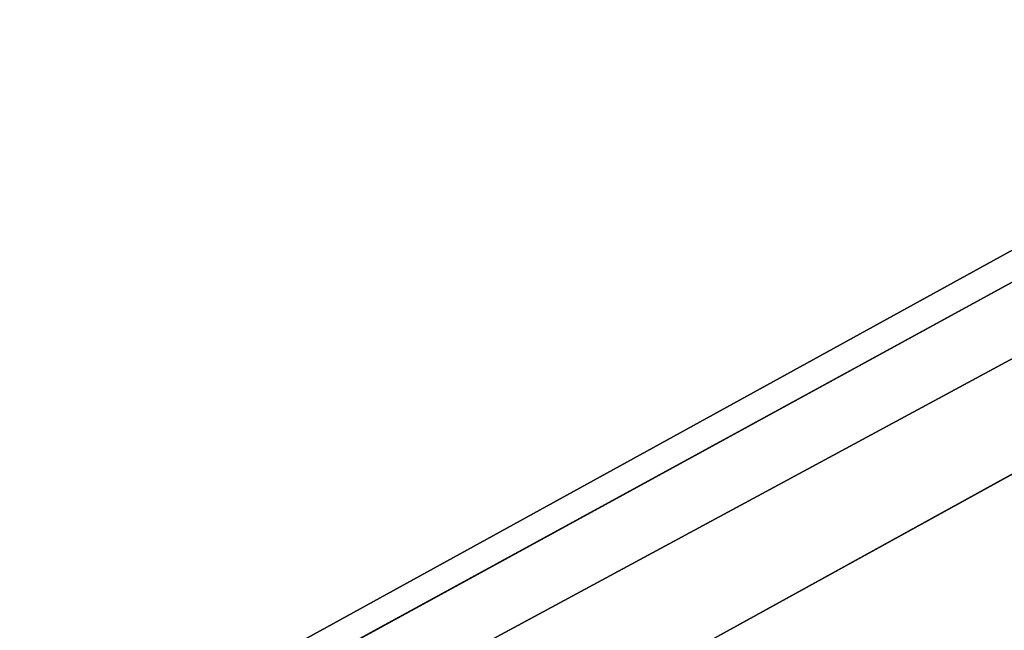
# Model space of a CAD drawing. Extents: x -200 to 200, y -831 to 754.
# Tile 130 of 256: x -5.202 to -4.751, y -638.287 to -638.007. Entities that reach past the tile are written whole.
import ezdxf

# ---------------------------------------------------------------- set-up
doc = ezdxf.new("R2010")
doc.units = 0
doc.header["$LTSCALE"] = 5.599365
for name, color, linetype in [('104', 7, 'CONTINUOUS'), ('105', 7, 'CONTINUOUS'), ('106', 7, 'CONTINUOUS'), ('124', 7, 'CONTINUOUS'), ('8', 7, 'CONTINUOUS'), ('979', 7, 'CONTINUOUS'), ('988', 7, 'CONTINUOUS')]:
    doc.layers.add(name, color=color, linetype=linetype)

msp = doc.modelspace()

# ---------------------------------------------------------------- linework, layer by layer
at = {"layer": '104', "color": 7, "linetype": 'CONTINUOUS'}
for points in [[(0, -635.6, 68.65), (-9.38169, -640.76755, 68.65), (0, -637.14168, 68.65), (0, -635.6, 68.65)], [(0, -637.14168, 68.65), (-9.38169, -640.76755, 68.65), (-7.89246, -641.16583, 68.65), (0, -637.14168, 68.65)]]:
    msp.add_3dface(points, dxfattribs=at)
at = {"layer": '105', "color": 7, "linetype": 'CONTINUOUS'}
msp.add_3dface([(-13.49902, -656.85686, 15.65), (0, -636.5, 15.65), (0, -639.4, 15.65), (-13.49902, -656.85686, 15.65)], dxfattribs=at)
at = {"layer": '106', "color": 7, "linetype": 'CONTINUOUS'}
for points in [[(0, -635.5, 25.05), (-14.49966, -656.85214, 16.65), (-3.51285, -636.14048, 26.42004), (0, -635.5, 25.05)], [(0, -635.5, 16.65), (-14.49966, -656.85214, 16.65), (0, -635.5, 25.05), (0, -635.5, 16.65)], [(-9.45899, -640.70465, 68.55), (0, -635.5, 68.55), (-5.14908, -636.90126, 51.65), (-9.45899, -640.70465, 68.55)], [(-3.51285, -636.14048, 26.42004), (-14.49966, -656.85214, 16.65), (-5.14908, -636.90126, 30.15), (-3.51285, -636.14048, 26.42004)], [(-14.49966, -656.85214, 16.65), (-9.45899, -640.70465, 68.55), (-5.14908, -636.90126, 51.65), (-14.49966, -656.85214, 16.65)], [(-5.14908, -636.90126, 30.15), (-14.49966, -656.85214, 16.65), (-5.14908, -636.90126, 51.65), (-5.14908, -636.90126, 30.15)]]:
    msp.add_3dface(points, dxfattribs=at)
at = {"layer": '124', "color": 7, "linetype": 'CONTINUOUS'}
for points in [[(-13.49902, -656.85686, 15.65), (-14.49966, -656.85214, 16.65), (0, -635.5, 16.65), (-13.49902, -656.85686, 15.65)], [(-13.49902, -656.85686, 15.65), (0, -635.5, 16.65), (0, -635.79289, 15.94289), (-13.49902, -656.85686, 15.65)], [(0, -636.5, 15.65), (-13.49902, -656.85686, 15.65), (0, -635.79289, 15.94289), (0, -636.5, 15.65)]]:
    msp.add_3dface(points, dxfattribs=at)
at = {"layer": '8', "color": 7, "linetype": 'CONTINUOUS'}
for points in [[(160, -638, 11), (-160, -638, 11), (-160, -649), (160, -638, 11)], [(-160, -638, -11), (160, -649), (-160, -649), (-160, -638, -11)], [(160, -638, -11), (160, -649), (-160, -638, -11), (160, -638, -11)], [(160, -649), (160, -638, 11), (-160, -649), (160, -649)]]:
    msp.add_3dface(points, dxfattribs=at)
at = {"layer": '979', "color": 7, "linetype": 'CONTINUOUS'}
for points in [[(0, -635.5, 68.55), (-9.45899, -640.70465, 68.55), (0, -635.52929, 68.62071), (0, -635.5, 68.55)], [(-9.45899, -640.70465, 68.55), (0, -635.6, 68.65), (0, -635.52929, 68.62071), (-9.45899, -640.70465, 68.55)], [(-9.38169, -640.76755, 68.65), (0, -635.6, 68.65), (-9.45899, -640.70465, 68.55), (-9.38169, -640.76755, 68.65)]]:
    msp.add_3dface(points, dxfattribs=at)
at = {"layer": '988', "color": 7, "linetype": 'CONTINUOUS'}
msp.add_3dface([(0, -637.14168, 68.65), (-7.89246, -641.16583, 68.65), (0, -638.36642, 68.62499), (0, -637.14168, 68.65)], dxfattribs=at)

doc.saveas('drawing.dxf')
